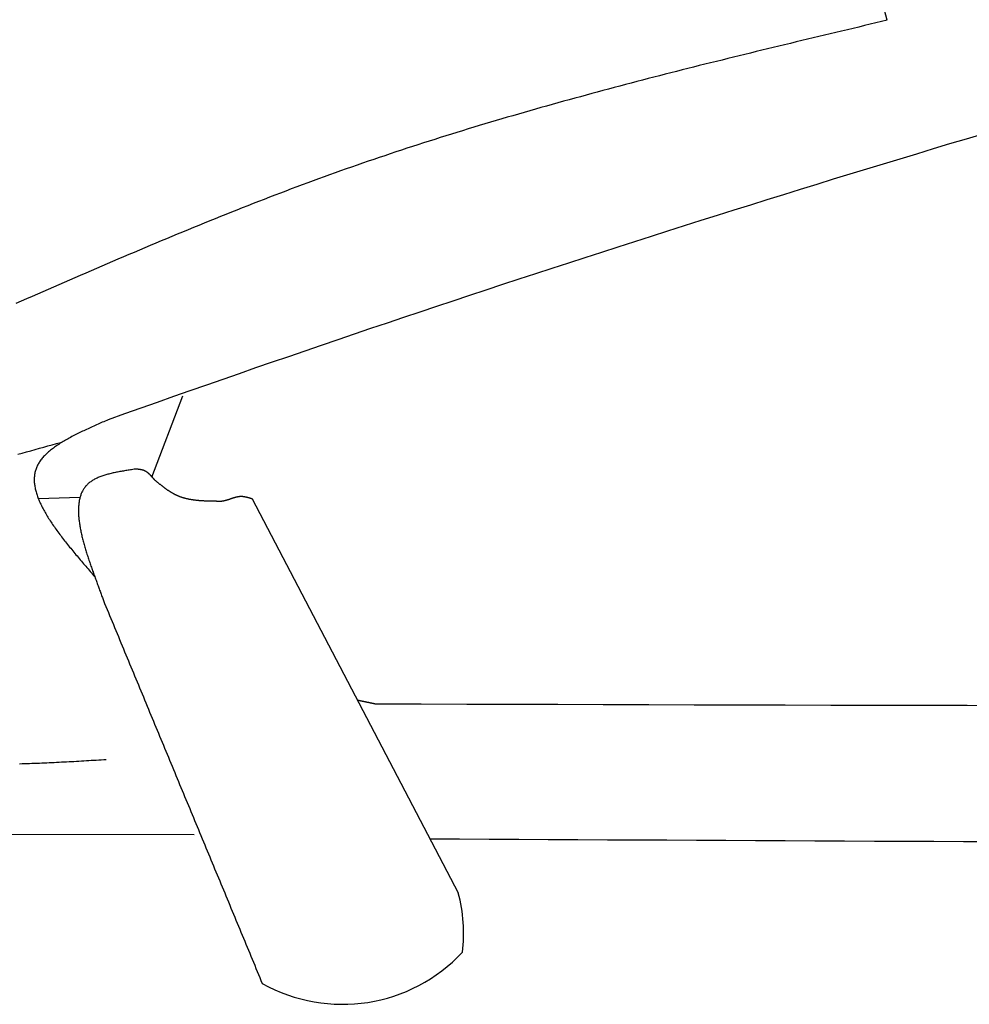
# Model space of a CAD drawing. Extents: x 715 to 7297, y -83 to 6060.
# Tile 22 of 93: x 2583 to 2921, y 3454 to 3803. Entities that reach past the tile are written whole.
import ezdxf

# ---------------------------------------------------------------- set-up
doc = ezdxf.new("R2010")
doc.units = 0
doc.layers.add('CAR', color=10, linetype='CONTINUOUS')

msp = doc.modelspace()

# ---------------------------------------------------------------- linework, layer by layer
at = {"layer": 'CAR'}
for p, q in [((2630.3934, 3640.8719), (2641.4359, 3669.7794)), ((2604.8814, 3633.643), (2590.0994, 3633.2269)), ((2739.3486, 3493.129), (2666.1893, 3633.1057)), ((2645.4005, 3513.854), (2437.9622, 3514.013))]:
    msp.add_line(p, q, dxfattribs=at)
for points in [[(2891.72, 3803.22, 0), (2890.78, 3806.8, 0)], [(2891.72, 3803.22, 0), (2889.69, 3802.74, 0), (2887.67, 3802.26, 0), (2885.64, 3801.78, 0), (2883.61, 3801.3, 0), (2881.59, 3800.82, 0), (2879.56, 3800.34, 0), (2877.54, 3799.86, 0), (2875.51, 3799.37, 0), (2873.48, 3798.89, 0), (2871.46, 3798.41, 0), (2869.43, 3797.92, 0), (2867.41, 3797.44, 0), (2865.38, 3796.96, 0), (2863.35, 3796.47, 0), (2861.33, 3795.99, 0), (2859.3, 3795.5, 0), (2857.28, 3795.01, 0), (2855.26, 3794.52, 0), (2853.23, 3794.04, 0), (2851.21, 3793.55, 0), (2849.18, 3793.06, 0), (2847.16, 3792.57, 0), (2845.14, 3792.07, 0), (2843.12, 3791.58, 0), (2841.09, 3791.09, 0), (2839.07, 3790.59, 0), (2837.05, 3790.09, 0), (2835.03, 3789.6, 0), (2833.01, 3789.1, 0), (2830.99, 3788.6, 0), (2828.97, 3788.09, 0), (2826.95, 3787.59, 0), (2824.93, 3787.09, 0), (2822.92, 3786.58, 0), (2820.9, 3786.07, 0), (2818.88, 3785.56, 0), (2816.86, 3785.05, 0), (2814.85, 3784.54, 0), (2812.83, 3784.02, 0), (2810.82, 3783.51, 0), (2808.81, 3782.99, 0), (2806.79, 3782.47, 0), (2804.78, 3781.95, 0), (2802.77, 3781.43, 0), (2800.76, 3780.9, 0), (2798.75, 3780.37, 0), (2796.74, 3779.84, 0), (2794.73, 3779.31, 0), (2792.72, 3778.78, 0), (2790.71, 3778.24, 0), (2788.7, 3777.7, 0), (2786.7, 3777.16, 0), (2784.69, 3776.62, 0), (2782.69, 3776.07, 0), (2780.68, 3775.52, 0), (2778.68, 3774.97, 0), (2776.68, 3774.42, 0), (2774.68, 3773.86, 0), (2772.68, 3773.31, 0), (2770.68, 3772.75, 0), (2768.68, 3772.18, 0), (2766.68, 3771.62, 0), (2764.69, 3771.05, 0), (2762.69, 3770.47, 0), (2760.7, 3769.9, 0), (2758.7, 3769.32, 0), (2756.71, 3768.74, 0), (2754.72, 3768.16, 0), (2752.73, 3767.57, 0), (2750.74, 3766.98, 0), (2748.75, 3766.39, 0), (2746.76, 3765.79, 0), (2744.78, 3765.19, 0), (2742.79, 3764.59, 0), (2740.81, 3763.98, 0), (2738.83, 3763.37, 0), (2736.84, 3762.76, 0), (2734.86, 3762.14, 0), (2732.88, 3761.52, 0), (2730.91, 3760.9, 0), (2728.93, 3760.27, 0), (2726.96, 3759.64, 0), (2724.98, 3759, 0), (2723.01, 3758.36, 0), (2721.04, 3757.72, 0), (2719.07, 3757.08, 0), (2717.1, 3756.43, 0), (2715.13, 3755.77, 0), (2713.16, 3755.11, 0), (2711.2, 3754.45, 0), (2709.24, 3753.79, 0), (2707.27, 3753.12, 0), (2705.31, 3752.44, 0), (2703.35, 3751.76, 0), (2701.4, 3751.08, 0), (2699.44, 3750.39, 0), (2697.49, 3749.7, 0), (2695.53, 3749, 0), (2693.58, 3748.3, 0), (2691.63, 3747.6, 0), (2689.68, 3746.89, 0), (2687.74, 3746.18, 0), (2685.79, 3745.46, 0), (2683.84, 3744.74, 0), (2681.9, 3744.01, 0), (2679.96, 3743.28, 0), (2678.02, 3742.55, 0), (2676.08, 3741.81, 0), (2674.14, 3741.07, 0), (2672.21, 3740.33, 0), (2670.27, 3739.58, 0), (2668.34, 3738.83, 0), (2666.4, 3738.08, 0), (2664.47, 3737.32, 0), (2662.54, 3736.56, 0), (2660.61, 3735.79, 0), (2658.68, 3735.03, 0), (2656.75, 3734.26, 0), (2654.83, 3733.48, 0), (2652.9, 3732.71, 0), (2650.98, 3731.93, 0), (2649.05, 3731.14, 0), (2647.13, 3730.36, 0), (2645.21, 3729.57, 0), (2643.29, 3728.78, 0), (2641.37, 3727.99, 0), (2639.45, 3727.2, 0), (2637.53, 3726.4, 0), (2635.61, 3725.6, 0), (2633.69, 3724.8, 0), (2631.78, 3724, 0), (2629.86, 3723.19, 0), (2627.95, 3722.38, 0), (2626.03, 3721.57, 0), (2624.12, 3720.76, 0), (2622.2, 3719.95, 0), (2620.29, 3719.13, 0), (2618.38, 3718.32, 0), (2616.47, 3717.5, 0), (2614.56, 3716.68, 0), (2612.65, 3715.86, 0), (2610.74, 3715.04, 0), (2608.83, 3714.22, 0), (2606.92, 3713.39, 0), (2605.01, 3712.57, 0), (2603.1, 3711.74, 0), (2601.19, 3710.91, 0), (2599.28, 3710.09, 0), (2597.38, 3709.26, 0), (2595.47, 3708.43, 0), (2593.56, 3707.6, 0), (2591.65, 3706.77, 0), (2589.75, 3705.94, 0), (2587.84, 3705.1, 0), (2585.93, 3704.27, 0), (2584.03, 3703.44, 0), (2582.12, 3702.61, 0)], [(2614.88, 3661.29, 0), (2614.37, 3661.07, 0), (2613.85, 3660.84, 0), (2613.34, 3660.61, 0), (2612.82, 3660.39, 0), (2612.31, 3660.16, 0), (2611.8, 3659.93, 0), (2611.29, 3659.71, 0), (2610.77, 3659.48, 0), (2610.27, 3659.25, 0), (2609.76, 3659.03, 0), (2609.25, 3658.8, 0), (2608.75, 3658.57, 0), (2608.25, 3658.34, 0), (2607.75, 3658.11, 0), (2607.25, 3657.88, 0), (2606.76, 3657.65, 0), (2606.27, 3657.41, 0), (2605.78, 3657.18, 0), (2605.29, 3656.95, 0), (2604.81, 3656.71, 0), (2604.33, 3656.48, 0), (2603.86, 3656.24, 0), (2603.39, 3656, 0), (2602.92, 3655.77, 0), (2602.46, 3655.53, 0), (2602, 3655.29, 0), (2601.55, 3655.04, 0), (2601.1, 3654.8, 0), (2600.66, 3654.56, 0), (2600.22, 3654.31, 0), (2599.79, 3654.06, 0), (2599.36, 3653.82, 0), (2598.94, 3653.57, 0), (2598.53, 3653.31, 0), (2598.12, 3653.06, 0), (2597.71, 3652.81, 0), (2597.32, 3652.55, 0), (2596.92, 3652.29, 0), (2596.54, 3652.03, 0), (2596.16, 3651.77, 0), (2595.79, 3651.51, 0), (2595.43, 3651.24, 0), (2595.08, 3650.98, 0), (2594.73, 3650.71, 0), (2594.39, 3650.44, 0), (2594.06, 3650.16, 0), (2593.74, 3649.89, 0), (2593.42, 3649.61, 0), (2593.11, 3649.33, 0), (2592.82, 3649.05, 0), (2592.53, 3648.76, 0), (2592.25, 3648.48, 0), (2591.98, 3648.19, 0), (2591.72, 3647.9, 0), (2591.47, 3647.6, 0), (2591.22, 3647.31, 0), (2590.99, 3647.01, 0), (2590.77, 3646.71, 0), (2590.56, 3646.4, 0), (2590.36, 3646.1, 0), (2590.17, 3645.79, 0), (2589.99, 3645.48, 0), (2589.82, 3645.16, 0), (2589.66, 3644.84, 0), (2589.52, 3644.52, 0), (2589.38, 3644.2, 0), (2589.26, 3643.87, 0), (2589.15, 3643.54, 0), (2589.05, 3643.21, 0), (2588.96, 3642.88, 0), (2588.88, 3642.54, 0), (2588.81, 3642.2, 0), (2588.75, 3641.85, 0), (2588.71, 3641.51, 0), (2588.67, 3641.16, 0), (2588.64, 3640.81, 0), (2588.63, 3640.45, 0), (2588.62, 3640.1, 0), (2588.63, 3639.74, 0), (2588.64, 3639.37, 0), (2588.66, 3639.01, 0), (2588.69, 3638.64, 0), (2588.74, 3638.27, 0), (2588.79, 3637.9, 0), (2588.85, 3637.53, 0), (2588.92, 3637.15, 0), (2589, 3636.77, 0), (2589.08, 3636.39, 0), (2589.18, 3636.01, 0), (2589.28, 3635.63, 0), (2589.4, 3635.24, 0), (2589.52, 3634.85, 0), (2589.65, 3634.46, 0), (2589.78, 3634.06, 0), (2589.93, 3633.67, 0), (2590.08, 3633.27, 0), (2590.24, 3632.87, 0), (2590.41, 3632.47, 0), (2590.59, 3632.07, 0), (2590.77, 3631.66, 0), (2590.96, 3631.25, 0), (2591.16, 3630.85, 0), (2591.36, 3630.43, 0), (2591.57, 3630.02, 0), (2591.79, 3629.61, 0), (2592.02, 3629.19, 0), (2592.25, 3628.77, 0), (2592.48, 3628.35, 0), (2592.73, 3627.93, 0), (2592.98, 3627.51, 0), (2593.23, 3627.09, 0), (2593.49, 3626.66, 0), (2593.76, 3626.24, 0), (2594.03, 3625.81, 0), (2594.31, 3625.38, 0), (2594.6, 3624.95, 0), (2594.88, 3624.51, 0), (2595.18, 3624.08, 0), (2595.48, 3623.64, 0), (2595.78, 3623.21, 0), (2596.09, 3622.77, 0), (2596.4, 3622.33, 0), (2596.72, 3621.89, 0), (2597.04, 3621.45, 0), (2597.37, 3621.01, 0), (2597.7, 3620.57, 0), (2598.04, 3620.12, 0), (2598.37, 3619.68, 0), (2598.72, 3619.23, 0), (2599.06, 3618.78, 0), (2599.41, 3618.33, 0), (2599.76, 3617.88, 0), (2600.12, 3617.44, 0), (2600.48, 3616.98, 0), (2600.84, 3616.53, 0), (2601.21, 3616.08, 0), (2601.58, 3615.63, 0), (2601.95, 3615.17, 0), (2602.32, 3614.72, 0), (2602.7, 3614.27, 0), (2603.07, 3613.81, 0), (2603.46, 3613.35, 0), (2603.84, 3612.9, 0), (2604.22, 3612.44, 0), (2604.61, 3611.98, 0), (2605, 3611.52, 0), (2605.39, 3611.07, 0), (2605.78, 3610.61, 0), (2606.17, 3610.15, 0), (2606.56, 3609.69, 0), (2606.96, 3609.23, 0), (2607.35, 3608.77, 0), (2607.75, 3608.31, 0), (2608.15, 3607.85, 0), (2608.55, 3607.39, 0), (2608.94, 3606.93, 0), (2609.34, 3606.47, 0), (2609.74, 3606.01, 0), (2610.14, 3605.54, 0)], [(2582.85, 3649.02, 0), (2584.37, 3649.44, 0), (2585.89, 3649.87, 0), (2587.42, 3650.29, 0), (2588.94, 3650.72, 0), (2590.47, 3651.14, 0), (2591.99, 3651.56, 0), (2593.52, 3651.98, 0), (2595.05, 3652.41, 0), (2596.58, 3652.83, 0), (2598.1, 3653.25, 0)], [(2624.52, 3643.74, 0), (2624.09, 3643.68, 0), (2623.67, 3643.61, 0), (2623.25, 3643.55, 0), (2622.83, 3643.49, 0), (2622.4, 3643.42, 0), (2621.98, 3643.35, 0), (2621.57, 3643.29, 0), (2621.15, 3643.22, 0), (2620.73, 3643.15, 0), (2620.32, 3643.08, 0), (2619.9, 3643.01, 0), (2619.49, 3642.94, 0), (2619.08, 3642.87, 0), (2618.67, 3642.79, 0), (2618.27, 3642.71, 0), (2617.87, 3642.63, 0), (2617.47, 3642.55, 0), (2617.07, 3642.47, 0), (2616.68, 3642.38, 0), (2616.29, 3642.29, 0), (2615.91, 3642.2, 0), (2615.53, 3642.11, 0), (2615.15, 3642.01, 0), (2614.77, 3641.91, 0), (2614.4, 3641.81, 0), (2614.04, 3641.7, 0), (2613.68, 3641.6, 0), (2613.32, 3641.48, 0), (2612.97, 3641.37, 0), (2612.63, 3641.25, 0), (2612.29, 3641.12, 0), (2611.95, 3641, 0), (2611.63, 3640.86, 0), (2611.3, 3640.73, 0), (2610.99, 3640.59, 0), (2610.68, 3640.44, 0), (2610.37, 3640.29, 0), (2610.07, 3640.14, 0), (2609.78, 3639.98, 0), (2609.5, 3639.81, 0), (2609.22, 3639.64, 0), (2608.96, 3639.47, 0), (2608.69, 3639.29, 0), (2608.44, 3639.1, 0), (2608.19, 3638.91, 0), (2607.96, 3638.71, 0), (2607.73, 3638.51, 0), (2607.51, 3638.3, 0), (2607.29, 3638.08, 0), (2607.09, 3637.86, 0), (2606.89, 3637.64, 0), (2606.7, 3637.4, 0), (2606.52, 3637.16, 0), (2606.35, 3636.92, 0), (2606.19, 3636.67, 0), (2606.03, 3636.41, 0), (2605.88, 3636.15, 0), (2605.74, 3635.89, 0), (2605.6, 3635.62, 0), (2605.48, 3635.34, 0), (2605.36, 3635.06, 0), (2605.24, 3634.77, 0), (2605.14, 3634.48, 0), (2605.04, 3634.19, 0), (2604.95, 3633.89, 0), (2604.86, 3633.58, 0), (2604.79, 3633.27, 0), (2604.71, 3632.96, 0), (2604.65, 3632.64, 0), (2604.59, 3632.32, 0), (2604.54, 3631.99, 0), (2604.49, 3631.66, 0), (2604.45, 3631.32, 0), (2604.42, 3630.98, 0), (2604.39, 3630.64, 0), (2604.37, 3630.3, 0), (2604.35, 3629.95, 0), (2604.34, 3629.59, 0), (2604.33, 3629.24, 0), (2604.33, 3628.88, 0), (2604.34, 3628.51, 0), (2604.35, 3628.15, 0), (2604.36, 3627.78, 0), (2604.38, 3627.4, 0), (2604.41, 3627.03, 0), (2604.44, 3626.65, 0), (2604.47, 3626.27, 0), (2604.51, 3625.88, 0), (2604.56, 3625.5, 0), (2604.61, 3625.11, 0), (2604.66, 3624.72, 0), (2604.72, 3624.32, 0), (2604.78, 3623.92, 0), (2604.84, 3623.53, 0), (2604.91, 3623.13, 0), (2604.99, 3622.72, 0), (2605.06, 3622.32, 0), (2605.14, 3621.91, 0), (2605.23, 3621.5, 0), (2605.32, 3621.09, 0), (2605.41, 3620.68, 0), (2605.5, 3620.27, 0), (2605.6, 3619.86, 0), (2605.7, 3619.44, 0), (2605.8, 3619.02, 0), (2605.91, 3618.61, 0), (2606.02, 3618.19, 0), (2606.13, 3617.77, 0), (2606.25, 3617.35, 0), (2606.36, 3616.93, 0), (2606.48, 3616.5, 0), (2606.61, 3616.08, 0), (2606.73, 3615.66, 0), (2606.86, 3615.23, 0), (2606.98, 3614.81, 0), (2607.11, 3614.39, 0), (2607.25, 3613.96, 0), (2607.38, 3613.54, 0), (2607.52, 3613.11, 0), (2607.65, 3612.69, 0), (2607.79, 3612.26, 0), (2607.93, 3611.84, 0), (2608.07, 3611.41, 0), (2608.22, 3610.99, 0), (2608.36, 3610.57, 0), (2608.51, 3610.15, 0), (2608.65, 3609.72, 0), (2608.8, 3609.3, 0), (2608.94, 3608.88, 0), (2609.09, 3608.46, 0), (2609.24, 3608.04, 0), (2609.39, 3607.63, 0), (2609.54, 3607.21, 0), (2609.69, 3606.8, 0), (2609.84, 3606.38, 0), (2609.98, 3605.97, 0), (2610.13, 3605.56, 0), (2610.28, 3605.15, 0), (2610.43, 3604.75, 0), (2610.58, 3604.34, 0), (2610.73, 3603.94, 0), (2610.88, 3603.54, 0), (2611.02, 3603.14, 0), (2611.17, 3602.74, 0), (2611.31, 3602.34, 0), (2611.46, 3601.95, 0), (2611.6, 3601.56, 0), (2611.74, 3601.17, 0), (2611.88, 3600.79, 0), (2612.02, 3600.41, 0), (2612.16, 3600.03, 0), (2612.3, 3599.65, 0), (2612.43, 3599.28, 0), (2612.56, 3598.9, 0), (2612.7, 3598.54, 0), (2612.83, 3598.17, 0), (2612.95, 3597.81, 0), (2613.08, 3597.45, 0), (2613.2, 3597.1, 0)], [(2631.5, 3639.85, 0), (2631.46, 3639.89, 0), (2631.42, 3639.93, 0), (2631.39, 3639.98, 0), (2631.35, 3640.02, 0), (2631.32, 3640.06, 0), (2631.28, 3640.1, 0), (2631.25, 3640.14, 0), (2631.21, 3640.19, 0), (2631.17, 3640.23, 0), (2631.14, 3640.27, 0), (2631.1, 3640.31, 0), (2631.06, 3640.35, 0), (2631.03, 3640.4, 0), (2630.99, 3640.44, 0), (2630.96, 3640.48, 0), (2630.92, 3640.52, 0), (2630.88, 3640.56, 0), (2630.85, 3640.6, 0), (2630.81, 3640.65, 0), (2630.78, 3640.69, 0), (2630.74, 3640.73, 0), (2630.7, 3640.77, 0), (2630.67, 3640.81, 0), (2630.63, 3640.85, 0), (2630.59, 3640.89, 0), (2630.56, 3640.93, 0), (2630.52, 3640.97, 0), (2630.48, 3641.01, 0), (2630.45, 3641.05, 0), (2630.41, 3641.09, 0), (2630.37, 3641.13, 0), (2630.34, 3641.17, 0), (2630.3, 3641.21, 0), (2630.26, 3641.25, 0), (2630.22, 3641.29, 0), (2630.19, 3641.33, 0), (2630.15, 3641.37, 0), (2630.11, 3641.41, 0), (2630.07, 3641.45, 0), (2630.04, 3641.49, 0), (2630, 3641.53, 0), (2629.96, 3641.56, 0), (2629.92, 3641.6, 0), (2629.89, 3641.64, 0), (2629.85, 3641.68, 0), (2629.81, 3641.71, 0), (2629.77, 3641.75, 0), (2629.73, 3641.79, 0), (2629.69, 3641.82, 0), (2629.66, 3641.86, 0), (2629.62, 3641.9, 0), (2629.58, 3641.93, 0), (2629.54, 3641.97, 0), (2629.5, 3642, 0), (2629.46, 3642.04, 0), (2629.42, 3642.07, 0), (2629.38, 3642.11, 0), (2629.34, 3642.14, 0), (2629.3, 3642.18, 0), (2629.26, 3642.21, 0), (2629.22, 3642.24, 0), (2629.18, 3642.28, 0), (2629.14, 3642.31, 0), (2629.1, 3642.34, 0), (2629.06, 3642.37, 0), (2629.02, 3642.41, 0), (2628.98, 3642.44, 0), (2628.94, 3642.47, 0), (2628.9, 3642.5, 0), (2628.86, 3642.53, 0), (2628.82, 3642.56, 0), (2628.78, 3642.59, 0), (2628.73, 3642.62, 0), (2628.69, 3642.65, 0), (2628.65, 3642.68, 0), (2628.61, 3642.71, 0), (2628.57, 3642.74, 0), (2628.52, 3642.76, 0), (2628.48, 3642.79, 0), (2628.44, 3642.82, 0), (2628.4, 3642.84, 0), (2628.35, 3642.87, 0), (2628.31, 3642.9, 0), (2628.27, 3642.92, 0), (2628.22, 3642.95, 0), (2628.18, 3642.97, 0), (2628.13, 3643, 0), (2628.09, 3643.02, 0), (2628.05, 3643.04, 0), (2628, 3643.07, 0), (2627.96, 3643.09, 0), (2627.91, 3643.11, 0), (2627.87, 3643.13, 0), (2627.82, 3643.15, 0), (2627.78, 3643.18, 0), (2627.73, 3643.2, 0), (2627.68, 3643.22, 0), (2627.64, 3643.24, 0), (2627.59, 3643.25, 0), (2627.54, 3643.27, 0), (2627.5, 3643.29, 0), (2627.45, 3643.31, 0), (2627.4, 3643.33, 0), (2627.36, 3643.34, 0), (2627.31, 3643.36, 0), (2627.26, 3643.37, 0), (2627.21, 3643.39, 0), (2627.16, 3643.4, 0), (2627.12, 3643.42, 0), (2627.07, 3643.43, 0), (2627.02, 3643.44, 0), (2626.97, 3643.46, 0), (2626.92, 3643.47, 0), (2626.87, 3643.48, 0), (2626.82, 3643.49, 0), (2626.77, 3643.5, 0), (2626.72, 3643.52, 0), (2626.67, 3643.53, 0), (2626.62, 3643.54, 0), (2626.57, 3643.55, 0), (2626.52, 3643.56, 0), (2626.47, 3643.56, 0), (2626.42, 3643.57, 0), (2626.37, 3643.58, 0), (2626.31, 3643.59, 0), (2626.26, 3643.6, 0), (2626.21, 3643.6, 0), (2626.16, 3643.61, 0), (2626.11, 3643.62, 0), (2626.06, 3643.63, 0), (2626, 3643.63, 0), (2625.95, 3643.64, 0), (2625.9, 3643.64, 0), (2625.85, 3643.65, 0), (2625.79, 3643.65, 0), (2625.74, 3643.66, 0), (2625.69, 3643.67, 0), (2625.64, 3643.67, 0), (2625.58, 3643.67, 0), (2625.53, 3643.68, 0), (2625.48, 3643.68, 0), (2625.43, 3643.69, 0), (2625.37, 3643.69, 0), (2625.32, 3643.7, 0), (2625.27, 3643.7, 0), (2625.21, 3643.7, 0), (2625.16, 3643.71, 0), (2625.11, 3643.71, 0), (2625.05, 3643.71, 0), (2625, 3643.72, 0), (2624.95, 3643.72, 0), (2624.89, 3643.72, 0), (2624.84, 3643.72, 0), (2624.78, 3643.73, 0), (2624.73, 3643.73, 0), (2624.68, 3643.73, 0), (2624.62, 3643.74, 0), (2624.57, 3643.74, 0), (2624.52, 3643.74, 0)], [(2654.03, 3632.31, 0), (2653.87, 3632.31, 0), (2653.71, 3632.31, 0), (2653.55, 3632.31, 0), (2653.39, 3632.32, 0), (2653.23, 3632.32, 0), (2653.07, 3632.32, 0), (2652.91, 3632.32, 0), (2652.75, 3632.32, 0), (2652.59, 3632.32, 0), (2652.43, 3632.33, 0), (2652.27, 3632.33, 0), (2652.11, 3632.33, 0), (2651.95, 3632.33, 0), (2651.79, 3632.34, 0), (2651.63, 3632.34, 0), (2651.48, 3632.34, 0), (2651.32, 3632.35, 0), (2651.16, 3632.35, 0), (2651, 3632.35, 0), (2650.84, 3632.36, 0), (2650.68, 3632.36, 0), (2650.52, 3632.37, 0), (2650.36, 3632.37, 0), (2650.21, 3632.37, 0), (2650.05, 3632.38, 0), (2649.89, 3632.39, 0), (2649.73, 3632.39, 0), (2649.57, 3632.4, 0), (2649.42, 3632.4, 0), (2649.26, 3632.41, 0), (2649.1, 3632.42, 0), (2648.94, 3632.43, 0), (2648.79, 3632.44, 0), (2648.63, 3632.44, 0), (2648.47, 3632.45, 0), (2648.32, 3632.46, 0), (2648.16, 3632.47, 0), (2648, 3632.48, 0), (2647.85, 3632.49, 0), (2647.69, 3632.51, 0), (2647.54, 3632.52, 0), (2647.38, 3632.53, 0), (2647.23, 3632.54, 0), (2647.07, 3632.56, 0), (2646.92, 3632.57, 0), (2646.76, 3632.59, 0), (2646.61, 3632.6, 0), (2646.45, 3632.62, 0), (2646.3, 3632.63, 0), (2646.15, 3632.65, 0), (2645.99, 3632.67, 0), (2645.84, 3632.69, 0), (2645.69, 3632.71, 0), (2645.53, 3632.73, 0), (2645.38, 3632.75, 0), (2645.23, 3632.77, 0), (2645.08, 3632.79, 0), (2644.93, 3632.81, 0), (2644.78, 3632.84, 0), (2644.63, 3632.86, 0), (2644.47, 3632.89, 0), (2644.32, 3632.91, 0), (2644.17, 3632.94, 0), (2644.03, 3632.97, 0), (2643.88, 3633, 0), (2643.73, 3633.02, 0), (2643.58, 3633.05, 0), (2643.43, 3633.09, 0), (2643.28, 3633.12, 0), (2643.13, 3633.15, 0), (2642.99, 3633.18, 0), (2642.84, 3633.22, 0), (2642.69, 3633.25, 0), (2642.55, 3633.29, 0), (2642.4, 3633.33, 0), (2642.26, 3633.36, 0), (2642.11, 3633.4, 0), (2641.97, 3633.44, 0), (2641.82, 3633.49, 0), (2641.68, 3633.53, 0), (2641.54, 3633.57, 0), (2641.39, 3633.61, 0), (2641.25, 3633.66, 0), (2641.11, 3633.71, 0), (2640.97, 3633.75, 0), (2640.83, 3633.8, 0), (2640.68, 3633.85, 0), (2640.54, 3633.9, 0), (2640.4, 3633.95, 0), (2640.26, 3634.01, 0), (2640.13, 3634.06, 0), (2639.99, 3634.12, 0), (2639.85, 3634.17, 0), (2639.71, 3634.23, 0), (2639.57, 3634.29, 0), (2639.44, 3634.35, 0), (2639.3, 3634.41, 0), (2639.17, 3634.48, 0), (2639.03, 3634.54, 0), (2638.9, 3634.6, 0), (2638.76, 3634.67, 0), (2638.63, 3634.74, 0), (2638.49, 3634.81, 0), (2638.36, 3634.88, 0), (2638.23, 3634.95, 0), (2638.1, 3635.02, 0), (2637.97, 3635.09, 0), (2637.83, 3635.17, 0), (2637.7, 3635.24, 0), (2637.57, 3635.32, 0), (2637.44, 3635.39, 0), (2637.31, 3635.47, 0), (2637.18, 3635.55, 0), (2637.05, 3635.63, 0), (2636.93, 3635.71, 0), (2636.8, 3635.79, 0), (2636.67, 3635.87, 0), (2636.54, 3635.96, 0), (2636.41, 3636.04, 0), (2636.29, 3636.13, 0), (2636.16, 3636.21, 0), (2636.03, 3636.3, 0), (2635.91, 3636.39, 0), (2635.78, 3636.47, 0), (2635.66, 3636.56, 0), (2635.53, 3636.65, 0), (2635.41, 3636.74, 0), (2635.28, 3636.83, 0), (2635.16, 3636.92, 0), (2635.03, 3637.02, 0), (2634.91, 3637.11, 0), (2634.79, 3637.2, 0), (2634.66, 3637.29, 0), (2634.54, 3637.39, 0), (2634.42, 3637.48, 0), (2634.29, 3637.58, 0), (2634.17, 3637.67, 0), (2634.05, 3637.77, 0), (2633.92, 3637.87, 0), (2633.8, 3637.96, 0), (2633.68, 3638.06, 0), (2633.56, 3638.16, 0), (2633.44, 3638.25, 0), (2633.31, 3638.35, 0), (2633.19, 3638.45, 0), (2633.07, 3638.55, 0), (2632.95, 3638.65, 0), (2632.83, 3638.75, 0), (2632.71, 3638.85, 0), (2632.59, 3638.95, 0), (2632.46, 3639.05, 0), (2632.34, 3639.15, 0), (2632.22, 3639.25, 0), (2632.1, 3639.35, 0), (2631.98, 3639.45, 0), (2631.86, 3639.55, 0), (2631.74, 3639.65, 0), (2631.62, 3639.75, 0), (2631.5, 3639.85, 0)], [(2666.19, 3633.11, 0), (2666.11, 3633.13, 0), (2666.04, 3633.16, 0), (2665.96, 3633.18, 0), (2665.88, 3633.21, 0), (2665.81, 3633.23, 0), (2665.73, 3633.26, 0), (2665.65, 3633.28, 0), (2665.58, 3633.31, 0), (2665.5, 3633.33, 0), (2665.42, 3633.35, 0), (2665.35, 3633.38, 0), (2665.27, 3633.4, 0), (2665.19, 3633.43, 0), (2665.11, 3633.45, 0), (2665.04, 3633.47, 0), (2664.96, 3633.5, 0), (2664.88, 3633.52, 0), (2664.81, 3633.54, 0), (2664.73, 3633.56, 0), (2664.65, 3633.59, 0), (2664.58, 3633.61, 0), (2664.5, 3633.63, 0), (2664.42, 3633.65, 0), (2664.35, 3633.67, 0), (2664.27, 3633.69, 0), (2664.19, 3633.71, 0), (2664.12, 3633.73, 0), (2664.04, 3633.75, 0), (2663.96, 3633.76, 0), (2663.89, 3633.78, 0), (2663.81, 3633.8, 0), (2663.74, 3633.82, 0), (2663.66, 3633.83, 0), (2663.58, 3633.85, 0), (2663.51, 3633.86, 0), (2663.43, 3633.88, 0), (2663.35, 3633.89, 0), (2663.28, 3633.9, 0), (2663.2, 3633.91, 0), (2663.12, 3633.92, 0), (2663.05, 3633.94, 0), (2662.97, 3633.95, 0), (2662.89, 3633.95, 0), (2662.82, 3633.96, 0), (2662.74, 3633.97, 0), (2662.66, 3633.98, 0), (2662.59, 3633.98, 0), (2662.51, 3633.99, 0), (2662.43, 3633.99, 0), (2662.36, 3634, 0), (2662.28, 3634, 0), (2662.21, 3634, 0), (2662.13, 3634, 0), (2662.05, 3634, 0), (2661.98, 3634, 0), (2661.9, 3634, 0), (2661.82, 3633.99, 0), (2661.75, 3633.99, 0), (2661.67, 3633.98, 0), (2661.6, 3633.98, 0), (2661.52, 3633.97, 0), (2661.44, 3633.96, 0), (2661.37, 3633.95, 0), (2661.29, 3633.95, 0), (2661.22, 3633.93, 0), (2661.14, 3633.92, 0), (2661.06, 3633.91, 0), (2660.99, 3633.9, 0), (2660.91, 3633.88, 0), (2660.83, 3633.87, 0), (2660.76, 3633.85, 0), (2660.68, 3633.84, 0), (2660.61, 3633.82, 0), (2660.53, 3633.81, 0), (2660.45, 3633.79, 0), (2660.38, 3633.77, 0), (2660.3, 3633.75, 0), (2660.23, 3633.73, 0), (2660.15, 3633.71, 0), (2660.07, 3633.69, 0), (2660, 3633.67, 0), (2659.92, 3633.65, 0), (2659.85, 3633.63, 0), (2659.77, 3633.6, 0), (2659.69, 3633.58, 0), (2659.62, 3633.56, 0), (2659.54, 3633.53, 0), (2659.47, 3633.51, 0), (2659.39, 3633.49, 0), (2659.31, 3633.46, 0), (2659.24, 3633.44, 0), (2659.16, 3633.41, 0), (2659.09, 3633.39, 0), (2659.01, 3633.36, 0), (2658.93, 3633.34, 0), (2658.86, 3633.31, 0), (2658.78, 3633.28, 0), (2658.71, 3633.26, 0), (2658.63, 3633.23, 0), (2658.55, 3633.21, 0), (2658.48, 3633.18, 0), (2658.4, 3633.15, 0), (2658.33, 3633.13, 0), (2658.25, 3633.1, 0), (2658.17, 3633.07, 0), (2658.1, 3633.05, 0), (2658.02, 3633.02, 0), (2657.95, 3633, 0), (2657.87, 3632.97, 0), (2657.79, 3632.94, 0), (2657.72, 3632.92, 0), (2657.64, 3632.89, 0), (2657.56, 3632.87, 0), (2657.49, 3632.84, 0), (2657.41, 3632.82, 0), (2657.34, 3632.79, 0), (2657.26, 3632.77, 0), (2657.18, 3632.75, 0), (2657.11, 3632.72, 0), (2657.03, 3632.7, 0), (2656.95, 3632.68, 0), (2656.88, 3632.65, 0), (2656.8, 3632.63, 0), (2656.72, 3632.61, 0), (2656.65, 3632.59, 0), (2656.57, 3632.57, 0), (2656.49, 3632.55, 0), (2656.42, 3632.53, 0), (2656.34, 3632.51, 0), (2656.27, 3632.49, 0), (2656.19, 3632.47, 0), (2656.11, 3632.46, 0), (2656.04, 3632.44, 0), (2655.96, 3632.42, 0), (2655.88, 3632.41, 0), (2655.8, 3632.39, 0), (2655.73, 3632.38, 0), (2655.65, 3632.37, 0), (2655.57, 3632.36, 0), (2655.5, 3632.34, 0), (2655.42, 3632.33, 0), (2655.34, 3632.32, 0), (2655.27, 3632.32, 0), (2655.19, 3632.31, 0), (2655.11, 3632.3, 0), (2655.03, 3632.29, 0), (2654.96, 3632.29, 0), (2654.88, 3632.28, 0), (2654.8, 3632.28, 0), (2654.73, 3632.28, 0), (2654.65, 3632.28, 0), (2654.57, 3632.28, 0), (2654.49, 3632.28, 0), (2654.42, 3632.28, 0), (2654.34, 3632.28, 0), (2654.26, 3632.29, 0), (2654.18, 3632.29, 0), (2654.11, 3632.3, 0), (2654.03, 3632.31, 0)], [(2613.2, 3597.1, 0), (2613.65, 3596.03, 0), (2614.09, 3594.95, 0), (2614.53, 3593.88, 0), (2614.98, 3592.81, 0), (2615.42, 3591.74, 0), (2615.87, 3590.67, 0), (2616.31, 3589.6, 0), (2616.76, 3588.53, 0), (2617.2, 3587.46, 0), (2617.64, 3586.38, 0), (2618.09, 3585.31, 0), (2618.53, 3584.24, 0), (2618.98, 3583.17, 0), (2619.42, 3582.1, 0), (2619.87, 3581.03, 0), (2620.31, 3579.96, 0), (2620.75, 3578.89, 0), (2621.2, 3577.81, 0), (2621.64, 3576.74, 0), (2622.09, 3575.67, 0), (2622.53, 3574.6, 0), (2622.98, 3573.53, 0), (2623.42, 3572.46, 0), (2623.86, 3571.39, 0), (2624.31, 3570.31, 0), (2624.75, 3569.24, 0), (2625.2, 3568.17, 0), (2625.64, 3567.1, 0), (2626.09, 3566.03, 0), (2626.53, 3564.96, 0), (2626.97, 3563.89, 0), (2627.42, 3562.82, 0), (2627.86, 3561.74, 0), (2628.31, 3560.67, 0), (2628.75, 3559.6, 0), (2629.2, 3558.53, 0), (2629.64, 3557.46, 0), (2630.08, 3556.39, 0), (2630.53, 3555.32, 0), (2630.97, 3554.25, 0), (2631.42, 3553.17, 0), (2631.86, 3552.1, 0), (2632.31, 3551.03, 0), (2632.75, 3549.96, 0), (2633.19, 3548.89, 0), (2633.64, 3547.82, 0), (2634.08, 3546.75, 0), (2634.53, 3545.67, 0), (2634.97, 3544.6, 0), (2635.42, 3543.53, 0), (2635.86, 3542.46, 0), (2636.3, 3541.39, 0), (2636.75, 3540.32, 0), (2637.19, 3539.25, 0), (2637.64, 3538.18, 0), (2638.08, 3537.1, 0), (2638.53, 3536.03, 0), (2638.97, 3534.96, 0), (2639.41, 3533.89, 0), (2639.86, 3532.82, 0), (2640.3, 3531.75, 0), (2640.75, 3530.68, 0), (2641.19, 3529.61, 0), (2641.64, 3528.53, 0), (2642.08, 3527.46, 0), (2642.52, 3526.39, 0), (2642.97, 3525.32, 0), (2643.41, 3524.25, 0), (2643.86, 3523.18, 0), (2644.3, 3522.11, 0), (2644.75, 3521.03, 0), (2645.19, 3519.96, 0), (2645.63, 3518.89, 0), (2646.08, 3517.82, 0), (2646.52, 3516.75, 0), (2646.97, 3515.68, 0), (2647.41, 3514.61, 0), (2647.86, 3513.54, 0), (2648.3, 3512.46, 0), (2648.74, 3511.39, 0), (2649.19, 3510.32, 0), (2649.63, 3509.25, 0), (2650.08, 3508.18, 0), (2650.52, 3507.11, 0), (2650.97, 3506.04, 0), (2651.41, 3504.97, 0), (2651.86, 3503.89, 0), (2652.3, 3502.82, 0), (2652.74, 3501.75, 0), (2653.19, 3500.68, 0), (2653.63, 3499.61, 0), (2654.08, 3498.54, 0), (2654.52, 3497.47, 0), (2654.97, 3496.39, 0), (2655.41, 3495.32, 0), (2655.85, 3494.25, 0), (2656.3, 3493.18, 0), (2656.74, 3492.11, 0), (2657.19, 3491.04, 0), (2657.63, 3489.97, 0), (2658.08, 3488.9, 0), (2658.52, 3487.82, 0), (2658.96, 3486.75, 0), (2659.41, 3485.68, 0), (2659.85, 3484.61, 0), (2660.3, 3483.54, 0), (2660.74, 3482.47, 0), (2661.19, 3481.4, 0), (2661.63, 3480.33, 0), (2662.07, 3479.25, 0), (2662.52, 3478.18, 0), (2662.96, 3477.11, 0), (2663.41, 3476.04, 0), (2663.85, 3474.97, 0), (2664.3, 3473.9, 0), (2664.74, 3472.83, 0), (2665.18, 3471.75, 0), (2665.63, 3470.68, 0), (2666.07, 3469.61, 0), (2666.52, 3468.54, 0), (2666.96, 3467.47, 0), (2667.41, 3466.4, 0), (2667.85, 3465.33, 0), (2668.29, 3464.26, 0), (2668.74, 3463.18, 0), (2669.18, 3462.11, 0), (2669.63, 3461.04, 0)], [(2709.95, 3560.27, 0), (2709.9, 3560.28, 0), (2709.85, 3560.29, 0), (2709.79, 3560.3, 0), (2709.74, 3560.31, 0), (2709.69, 3560.32, 0), (2709.64, 3560.33, 0), (2709.59, 3560.35, 0), (2709.53, 3560.36, 0), (2709.48, 3560.37, 0), (2709.43, 3560.38, 0), (2709.38, 3560.39, 0), (2709.33, 3560.4, 0), (2709.27, 3560.41, 0), (2709.22, 3560.42, 0), (2709.17, 3560.43, 0), (2709.12, 3560.44, 0), (2709.07, 3560.45, 0), (2709.01, 3560.46, 0), (2708.96, 3560.48, 0), (2708.91, 3560.49, 0), (2708.86, 3560.5, 0), (2708.81, 3560.51, 0), (2708.76, 3560.52, 0), (2708.7, 3560.53, 0), (2708.65, 3560.54, 0), (2708.6, 3560.55, 0), (2708.55, 3560.56, 0), (2708.5, 3560.57, 0), (2708.44, 3560.58, 0), (2708.39, 3560.59, 0), (2708.34, 3560.6, 0), (2708.29, 3560.62, 0), (2708.24, 3560.63, 0), (2708.19, 3560.64, 0), (2708.13, 3560.65, 0), (2708.08, 3560.66, 0), (2708.03, 3560.67, 0), (2707.98, 3560.68, 0), (2707.93, 3560.69, 0), (2707.88, 3560.7, 0), (2707.83, 3560.71, 0), (2707.77, 3560.72, 0), (2707.72, 3560.73, 0), (2707.67, 3560.74, 0), (2707.62, 3560.75, 0), (2707.57, 3560.77, 0), (2707.52, 3560.78, 0), (2707.47, 3560.79, 0), (2707.41, 3560.8, 0), (2707.36, 3560.81, 0), (2707.31, 3560.82, 0), (2707.26, 3560.83, 0), (2707.21, 3560.84, 0), (2707.16, 3560.85, 0), (2707.11, 3560.86, 0), (2707.06, 3560.87, 0), (2707.01, 3560.88, 0), (2706.95, 3560.89, 0), (2706.9, 3560.9, 0), (2706.85, 3560.91, 0), (2706.8, 3560.93, 0), (2706.75, 3560.94, 0), (2706.7, 3560.95, 0), (2706.65, 3560.96, 0), (2706.6, 3560.97, 0), (2706.55, 3560.98, 0), (2706.5, 3560.99, 0), (2706.45, 3561, 0), (2706.4, 3561.01, 0), (2706.35, 3561.02, 0), (2706.3, 3561.03, 0), (2706.25, 3561.04, 0), (2706.2, 3561.05, 0), (2706.14, 3561.06, 0), (2706.09, 3561.07, 0), (2706.04, 3561.08, 0), (2705.99, 3561.09, 0), (2705.94, 3561.1, 0), (2705.89, 3561.11, 0), (2705.84, 3561.13, 0), (2705.79, 3561.14, 0), (2705.74, 3561.15, 0), (2705.69, 3561.16, 0), (2705.64, 3561.17, 0), (2705.59, 3561.18, 0), (2705.54, 3561.19, 0), (2705.5, 3561.2, 0), (2705.45, 3561.21, 0), (2705.4, 3561.22, 0), (2705.35, 3561.23, 0), (2705.3, 3561.24, 0), (2705.25, 3561.25, 0), (2705.2, 3561.26, 0), (2705.15, 3561.27, 0), (2705.1, 3561.28, 0), (2705.05, 3561.29, 0), (2705, 3561.3, 0), (2704.95, 3561.31, 0), (2704.9, 3561.32, 0), (2704.85, 3561.33, 0), (2704.81, 3561.34, 0), (2704.76, 3561.35, 0), (2704.71, 3561.36, 0), (2704.66, 3561.37, 0), (2704.61, 3561.38, 0), (2704.56, 3561.39, 0), (2704.51, 3561.4, 0), (2704.47, 3561.41, 0), (2704.42, 3561.42, 0), (2704.37, 3561.43, 0), (2704.32, 3561.44, 0), (2704.27, 3561.45, 0), (2704.22, 3561.46, 0), (2704.18, 3561.48, 0), (2704.13, 3561.49, 0), (2704.08, 3561.5, 0), (2704.03, 3561.51, 0), (2703.99, 3561.52, 0), (2703.94, 3561.53, 0), (2703.89, 3561.54, 0), (2703.84, 3561.55, 0), (2703.8, 3561.56, 0), (2703.75, 3561.57, 0), (2703.7, 3561.58, 0), (2703.65, 3561.59, 0), (2703.61, 3561.6, 0), (2703.56, 3561.61, 0)], [(2936.31, 3559.69, 0), (2920.14, 3559.72, 0), (2903.97, 3559.76, 0), (2887.81, 3559.79, 0), (2871.64, 3559.83, 0), (2855.47, 3559.87, 0), (2839.3, 3559.91, 0), (2823.13, 3559.95, 0), (2806.96, 3560, 0), (2790.79, 3560.04, 0), (2774.63, 3560.08, 0), (2758.46, 3560.13, 0), (2742.29, 3560.18, 0), (2726.12, 3560.22, 0), (2709.95, 3560.27, 0)], [(2583.43, 3539.11, 0), (2584.3, 3539.14, 0), (2585.18, 3539.16, 0), (2586.06, 3539.19, 0), (2586.93, 3539.22, 0), (2587.81, 3539.25, 0), (2588.69, 3539.28, 0), (2589.57, 3539.31, 0), (2590.45, 3539.35, 0), (2591.32, 3539.38, 0), (2592.2, 3539.42, 0), (2593.08, 3539.46, 0), (2593.96, 3539.5, 0), (2594.84, 3539.54, 0), (2595.72, 3539.58, 0), (2596.6, 3539.62, 0), (2597.48, 3539.66, 0), (2598.36, 3539.71, 0), (2599.24, 3539.75, 0), (2600.11, 3539.8, 0), (2600.99, 3539.85, 0), (2601.87, 3539.89, 0), (2602.76, 3539.94, 0), (2603.64, 3539.99, 0), (2604.52, 3540.04, 0), (2605.4, 3540.09, 0), (2606.28, 3540.14, 0), (2607.16, 3540.19, 0), (2608.04, 3540.25, 0), (2608.92, 3540.3, 0), (2609.8, 3540.35, 0), (2610.68, 3540.4, 0), (2611.56, 3540.45, 0), (2612.44, 3540.51, 0), (2613.32, 3540.56, 0), (2614.2, 3540.61, 0)], [(2729.26, 3512.43, 0), (2739.76, 3512.37, 0), (2750.26, 3512.32, 0), (2760.76, 3512.26, 0), (2771.27, 3512.21, 0), (2781.78, 3512.16, 0), (2792.3, 3512.1, 0), (2802.82, 3512.05, 0), (2813.35, 3512, 0), (2823.88, 3511.94, 0), (2834.41, 3511.89, 0), (2844.95, 3511.84, 0), (2855.49, 3511.79, 0), (2866.03, 3511.73, 0), (2876.58, 3511.68, 0), (2887.14, 3511.63, 0), (2897.69, 3511.58, 0), (2908.25, 3511.53, 0), (2918.82, 3511.48, 0), (2929.38, 3511.43, 0)]]:
    msp.add_polyline3d(points, dxfattribs=at)
for centre, radius, start, end in [((4693.3596, -2176.9713), 6197.2071, 105.94535178, 109.59621581), ((2685.5759, 3478.6875), 55.6212, 353.234726, 15.089572), ((2698.1292, 3512.0779), 58.4556, 240.817705, 316.897983)]:
    msp.add_arc(centre, radius, start, end, dxfattribs=at)

doc.saveas('drawing.dxf')
